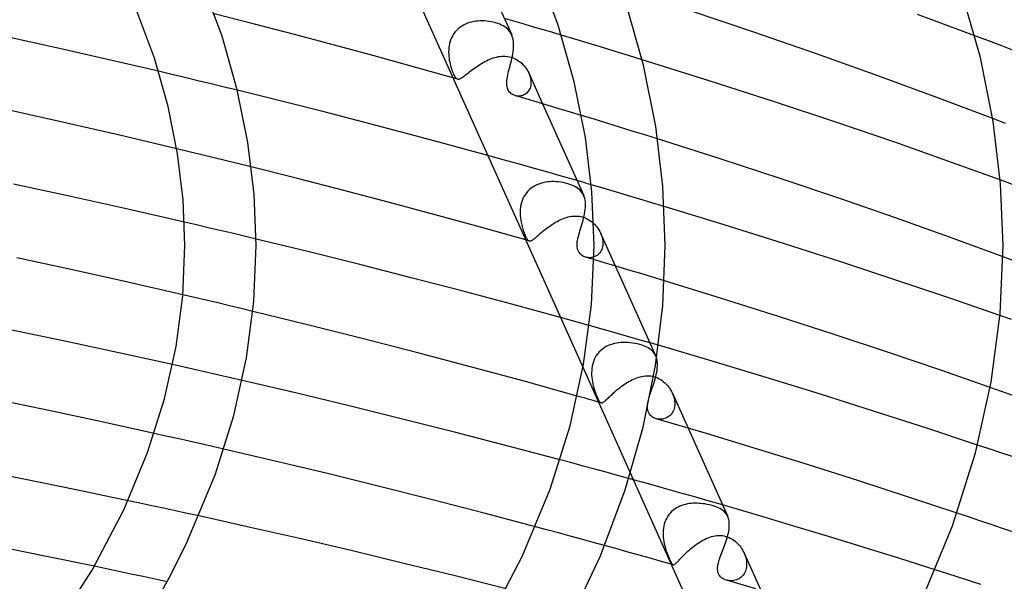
# Model space of a CAD drawing. Header units: millimetres. Extents: x -417 to 417, y -210 to 365.
# Tile 81 of 100: x 127 to 182, y 231 to 262. Entities that reach past the tile are written whole.
import ezdxf

# ---------------------------------------------------------------- set-up
doc = ezdxf.new("R2010")
doc.units = ezdxf.units.MM
doc.layers.add('HIDDEN', color=7, linetype='Continuous')
doc.layers.add('THICK', color=7, linetype='Continuous')

msp = doc.modelspace()

# ---------------------------------------------------------------- linework, layer by layer
at = {"layer": 'HIDDEN'}
for p, q in [((151.774, 261.871), (151.666, 261.817)), ((151.886, 261.917), (151.774, 261.871)), ((152.001, 261.956), (151.886, 261.917)), ((152.119, 261.987), (152.001, 261.956)), ((152.238, 262.013), (152.119, 261.987)), ((152.359, 262.031), (152.238, 262.013)), ((152.48, 262.044), (152.359, 262.031)), ((152.601, 262.051), (152.48, 262.044)), ((152.723, 262.052), (152.601, 262.051)), ((152.844, 262.048), (152.723, 262.052)), ((152.967, 262.039), (152.844, 262.048)), ((153.092, 262.024), (152.967, 262.039)), ((153.217, 262.003), (153.092, 262.024)), ((153.343, 261.977), (153.217, 262.003)), ((153.468, 261.944), (153.343, 261.977)), ((153.585, 261.907), (153.468, 261.944)), ((153.696, 261.865), (153.585, 261.907)), ((153.8, 261.818), (153.696, 261.865)), ((151.126, 261.342), (151.061, 261.239)), ((151.2, 261.438), (151.126, 261.342)), ((151.28, 261.528), (151.2, 261.438)), ((151.368, 261.612), (151.28, 261.528)), ((151.462, 261.688), (151.368, 261.612)), ((151.562, 261.757), (151.462, 261.688)), ((151.666, 261.817), (151.562, 261.757)), ((153.898, 261.767), (153.8, 261.818)), ((153.988, 261.711), (153.898, 261.767)), ((154.071, 261.65), (153.988, 261.711)), ((154.147, 261.585), (154.071, 261.65)), ((154.214, 261.514), (154.147, 261.585)), ((154.274, 261.438), (154.214, 261.514)), ((154.327, 261.357), (154.274, 261.438)), ((154.371, 261.27), (154.327, 261.357)), ((150.882, 260.786), (150.857, 260.667)), ((150.914, 260.904), (150.882, 260.786)), ((150.955, 261.019), (150.914, 260.904)), ((151.004, 261.131), (150.955, 261.019)), ((151.061, 261.239), (151.004, 261.131)), ((157.913, 261.026), (157.159, 261.251)), ((158.668, 260.798), (157.913, 261.026)), ((159.426, 260.569), (158.668, 260.798)), ((181.172, 260.931), (180.41, 261.219)), ((181.931, 260.643), (181.172, 260.931)), ((150.83, 260.426), (150.826, 260.306)), ((150.826, 260.306), (150.829, 260.188)), ((150.84, 260.547), (150.83, 260.426)), ((150.857, 260.667), (150.84, 260.547)), ((160.184, 260.338), (159.426, 260.569)), ((160.942, 260.105), (160.184, 260.338)), ((182.688, 260.354), (181.931, 260.643)), ((150.829, 260.188), (150.836, 260.07)), ((150.836, 260.07), (150.849, 259.955)), ((150.849, 259.955), (150.865, 259.843)), ((150.865, 259.843), (150.884, 259.742)), ((150.884, 259.742), (150.905, 259.645)), ((150.905, 259.645), (150.928, 259.549)), ((152.585, 259.609), (152.675, 259.664)), ((152.675, 259.664), (152.765, 259.716)), ((152.765, 259.716), (152.857, 259.766)), ((152.857, 259.766), (152.951, 259.814)), ((152.951, 259.814), (153.045, 259.858)), ((153.045, 259.858), (153.14, 259.899)), ((153.14, 259.899), (153.235, 259.936)), ((153.235, 259.936), (153.331, 259.969)), ((153.331, 259.969), (153.427, 259.998)), ((153.427, 259.998), (153.525, 260.022)), ((153.525, 260.022), (153.623, 260.042)), ((153.623, 260.042), (153.723, 260.056)), ((153.723, 260.056), (153.824, 260.065)), ((153.824, 260.065), (153.926, 260.068)), ((153.926, 260.068), (154.029, 260.064)), ((154.029, 260.064), (154.132, 260.053)), ((154.132, 260.053), (154.235, 260.035)), ((154.235, 260.035), (154.335, 260.01)), ((154.335, 260.01), (154.429, 259.98)), ((154.429, 259.98), (154.521, 259.943)), ((154.521, 259.943), (154.61, 259.9)), ((154.61, 259.9), (154.696, 259.85)), ((154.696, 259.85), (154.78, 259.795)), ((154.78, 259.795), (154.86, 259.735)), ((154.86, 259.735), (154.935, 259.671)), ((154.935, 259.671), (155.006, 259.603)), ((161.701, 259.871), (160.942, 260.105)), ((135.253, 259.044), (134.514, 259.219)), ((150.928, 259.549), (150.954, 259.456)), ((150.954, 259.456), (150.981, 259.365)), ((150.981, 259.365), (151.01, 259.278)), ((151.01, 259.278), (151.041, 259.195)), ((151.041, 259.195), (151.073, 259.117)), ((151.073, 259.117), (151.105, 259.046)), ((151.828, 259.054), (151.889, 259.102)), ((151.889, 259.102), (151.954, 259.154)), ((151.954, 259.154), (152.023, 259.208)), ((152.023, 259.208), (152.095, 259.264)), ((152.095, 259.264), (152.17, 259.321)), ((152.17, 259.321), (152.248, 259.379)), ((152.248, 259.379), (152.329, 259.437)), ((152.329, 259.437), (152.412, 259.496)), ((152.412, 259.496), (152.498, 259.553)), ((152.498, 259.553), (152.585, 259.609)), ((155.006, 259.603), (155.072, 259.531)), ((155.072, 259.531), (155.134, 259.456)), ((155.134, 259.456), (155.19, 259.379)), ((155.19, 259.379), (155.242, 259.299)), ((155.242, 259.299), (155.288, 259.217)), ((155.288, 259.217), (155.329, 259.133)), ((155.329, 259.133), (155.363, 259.053)), ((155.333, 259.125), (156.11, 257.392)), ((135.992, 258.868), (135.253, 259.044)), ((136.731, 258.691), (135.992, 258.868)), ((137.471, 258.512), (136.731, 258.691)), ((151.112, 258.844), (151.07, 258.856)), ((151.105, 259.046), (151.135, 258.985)), ((151.154, 258.832), (151.112, 258.844)), ((151.135, 258.985), (151.165, 258.933)), ((151.196, 258.82), (151.154, 258.832)), ((151.165, 258.933), (151.194, 258.89)), ((151.194, 258.89), (151.222, 258.854)), ((151.238, 258.808), (151.196, 258.82)), ((151.222, 258.854), (151.249, 258.826)), ((151.28, 258.796), (151.238, 258.808)), ((151.249, 258.826), (151.277, 258.805)), ((151.277, 258.805), (151.305, 258.79)), ((151.322, 258.784), (151.28, 258.796)), ((151.305, 258.79), (151.334, 258.781)), ((151.334, 258.781), (151.363, 258.778)), ((151.363, 258.778), (151.393, 258.78)), ((151.393, 258.78), (151.425, 258.787)), ((151.425, 258.787), (151.458, 258.799)), ((151.458, 258.799), (151.494, 258.816)), ((151.494, 258.816), (151.533, 258.837)), ((151.533, 258.837), (151.574, 258.863)), ((151.574, 258.863), (151.618, 258.893)), ((151.618, 258.893), (151.665, 258.927)), ((151.665, 258.927), (151.716, 258.965)), ((151.716, 258.965), (151.77, 259.008)), ((151.77, 259.008), (151.828, 259.054)), ((155.363, 259.053), (155.392, 258.972)), ((155.392, 258.972), (155.415, 258.891)), ((155.415, 258.891), (155.433, 258.809)), ((155.433, 258.809), (155.446, 258.728)), ((155.446, 258.728), (155.453, 258.647)), ((155.454, 258.569), (155.449, 258.492)), ((155.453, 258.647), (155.454, 258.569)), ((138.211, 258.332), (137.471, 258.512)), ((138.95, 258.151), (138.211, 258.332)), ((155.217, 257.997), (155.168, 257.957)), ((155.263, 258.044), (155.217, 257.997)), ((155.304, 258.095), (155.263, 258.044)), ((155.341, 258.151), (155.304, 258.095)), ((155.374, 258.212), (155.341, 258.151)), ((155.401, 258.277), (155.374, 258.212)), ((155.423, 258.345), (155.401, 258.277)), ((155.439, 258.417), (155.423, 258.345)), ((155.449, 258.492), (155.439, 258.417)), ((154.65, 257.829), (154.592, 257.841)), ((154.709, 257.823), (154.65, 257.829)), ((154.769, 257.821), (154.709, 257.823)), ((154.829, 257.825), (154.769, 257.821)), ((154.889, 257.833), (154.829, 257.825)), ((154.948, 257.847), (154.889, 257.833)), ((155.006, 257.866), (154.948, 257.847)), ((155.062, 257.891), (155.006, 257.866)), ((155.117, 257.921), (155.062, 257.891)), ((155.168, 257.957), (155.117, 257.921)), ((159.011, 256.518), (158.298, 256.735)), ((159.724, 256.3), (159.011, 256.518)), ((182.138, 256.279), (181.42, 256.556)), ((160.437, 256.08), (159.724, 256.3)), ((161.15, 255.859), (160.437, 256.08)), ((161.862, 255.637), (161.15, 255.859)), ((162.573, 255.415), (161.862, 255.637)), ((136.242, 254.698), (135.542, 254.866)), ((136.942, 254.528), (136.242, 254.698)), ((137.64, 254.359), (136.942, 254.528)), ((138.338, 254.188), (137.64, 254.359)), ((139.035, 254.016), (138.338, 254.188)), ((153.887, 254.249), (153.029, 254.486)), ((154.737, 254.012), (153.887, 254.249)), ((139.731, 253.844), (139.035, 254.016)), ((155.578, 253.775), (154.737, 254.012)), ((156.411, 253.54), (155.578, 253.775)), ((156.501, 253.007), (156.376, 252.994)), ((157.234, 253.305), (156.411, 253.54)), ((156.627, 253.013), (156.501, 253.007)), ((156.752, 253.014), (156.627, 253.013)), ((156.877, 253.009), (156.752, 253.014)), ((157.003, 252.999), (156.877, 253.009)), ((158.048, 253.071), (157.234, 253.305)), ((182.533, 252.857), (181.845, 253.109)), ((155.275, 252.475), (155.195, 252.381)), ((155.363, 252.561), (155.275, 252.475)), ((155.458, 252.64), (155.363, 252.561)), ((155.559, 252.711), (155.458, 252.64)), ((155.666, 252.775), (155.559, 252.711)), ((155.776, 252.83), (155.666, 252.775)), ((155.891, 252.877), (155.776, 252.83)), ((156.008, 252.917), (155.891, 252.877)), ((156.129, 252.95), (156.008, 252.917)), ((156.252, 252.975), (156.129, 252.95)), ((156.376, 252.994), (156.252, 252.975)), ((157.132, 252.983), (157.003, 252.999)), ((157.262, 252.961), (157.132, 252.983)), ((157.393, 252.934), (157.262, 252.961)), ((157.524, 252.899), (157.393, 252.934)), ((157.641, 252.862), (157.524, 252.899)), ((157.751, 252.821), (157.641, 252.862)), ((157.855, 252.776), (157.751, 252.821)), ((157.952, 252.726), (157.855, 252.776)), ((158.042, 252.671), (157.952, 252.726)), ((158.123, 252.613), (158.042, 252.671)), ((158.198, 252.549), (158.123, 252.613)), ((158.264, 252.481), (158.198, 252.549)), ((158.323, 252.408), (158.264, 252.481)), ((159.522, 252.642), (158.847, 252.839)), ((160.201, 252.442), (159.522, 252.642)), ((154.955, 251.947), (154.917, 251.828)), ((155.002, 252.063), (154.955, 251.947)), ((155.057, 252.174), (155.002, 252.063)), ((155.122, 252.281), (155.057, 252.174)), ((155.195, 252.381), (155.122, 252.281)), ((158.374, 252.329), (158.323, 252.408)), ((158.418, 252.245), (158.374, 252.329)), ((160.883, 252.24), (160.201, 252.442)), ((161.568, 252.036), (160.883, 252.24)), ((162.254, 251.831), (161.568, 252.036)), ((154.852, 251.46), (154.845, 251.337)), ((154.866, 251.584), (154.852, 251.46)), ((154.887, 251.706), (154.866, 251.584)), ((154.917, 251.828), (154.887, 251.706)), ((162.942, 251.623), (162.254, 251.831)), ((154.845, 251.337), (154.845, 251.214)), ((154.845, 251.214), (154.851, 251.092)), ((154.851, 251.092), (154.862, 250.973)), ((154.862, 250.973), (154.878, 250.855)), ((154.878, 250.855), (154.898, 250.741)), ((156.93, 250.779), (157.017, 250.825)), ((157.017, 250.825), (157.105, 250.868)), ((157.105, 250.868), (157.194, 250.907)), ((157.194, 250.907), (157.284, 250.943)), ((157.284, 250.943), (157.374, 250.976)), ((157.374, 250.976), (157.465, 251.004)), ((157.465, 251.004), (157.555, 251.029)), ((157.555, 251.029), (157.647, 251.049)), ((157.647, 251.049), (157.738, 251.064)), ((157.738, 251.064), (157.829, 251.074)), ((157.829, 251.074), (157.92, 251.08)), ((157.92, 251.08), (158.011, 251.08)), ((158.011, 251.08), (158.1, 251.074)), ((158.1, 251.074), (158.189, 251.063)), ((158.189, 251.063), (158.277, 251.047)), ((158.277, 251.047), (158.364, 251.025)), ((158.364, 251.025), (158.473, 250.988)), ((158.473, 250.988), (158.579, 250.943)), ((158.579, 250.943), (158.678, 250.892)), ((158.678, 250.892), (158.772, 250.834)), ((158.772, 250.834), (158.86, 250.77)), ((136.642, 250.581), (135.973, 250.736)), ((137.312, 250.424), (136.642, 250.581)), ((137.983, 250.266), (137.312, 250.424)), ((138.654, 250.107), (137.983, 250.266)), ((154.898, 250.741), (154.915, 250.658)), ((154.915, 250.658), (154.933, 250.577)), ((154.933, 250.577), (154.954, 250.497)), ((154.954, 250.497), (154.975, 250.419)), ((154.975, 250.419), (154.998, 250.343)), ((154.998, 250.343), (155.022, 250.269)), ((155.022, 250.269), (155.047, 250.198)), ((156.131, 250.227), (156.202, 250.285)), ((156.202, 250.285), (156.275, 250.343)), ((156.275, 250.343), (156.351, 250.401)), ((156.351, 250.401), (156.428, 250.459)), ((156.428, 250.459), (156.508, 250.516)), ((156.508, 250.516), (156.589, 250.572)), ((156.589, 250.572), (156.672, 250.627)), ((156.672, 250.627), (156.757, 250.68)), ((156.757, 250.68), (156.843, 250.731)), ((156.843, 250.731), (156.93, 250.779)), ((158.86, 250.77), (158.942, 250.702)), ((158.942, 250.702), (159.018, 250.631)), ((159.018, 250.631), (159.089, 250.555)), ((159.089, 250.555), (159.156, 250.476)), ((159.156, 250.476), (159.217, 250.393)), ((159.217, 250.393), (159.273, 250.307)), ((159.273, 250.307), (159.323, 250.218)), ((139.326, 249.947), (138.654, 250.107)), ((139.998, 249.786), (139.326, 249.947)), ((155.047, 250.198), (155.072, 250.129)), ((155.072, 250.129), (155.097, 250.065)), ((155.097, 250.065), (155.122, 250.005)), ((155.122, 250.005), (155.147, 249.949)), ((155.147, 249.949), (155.171, 249.899)), ((155.192, 249.728), (155.159, 249.738)), ((155.171, 249.899), (155.195, 249.854)), ((155.225, 249.719), (155.192, 249.728)), ((155.195, 249.854), (155.218, 249.814)), ((155.218, 249.814), (155.241, 249.779)), ((155.258, 249.709), (155.225, 249.719)), ((155.241, 249.779), (155.264, 249.749)), ((155.291, 249.7), (155.258, 249.709)), ((155.264, 249.749), (155.287, 249.724)), ((155.287, 249.724), (155.31, 249.705)), ((155.324, 249.691), (155.291, 249.7)), ((155.31, 249.705), (155.333, 249.691)), ((155.357, 249.681), (155.324, 249.691)), ((155.333, 249.691), (155.357, 249.681)), ((155.357, 249.681), (155.381, 249.677)), ((155.407, 249.677), (155.433, 249.682)), ((155.433, 249.682), (155.462, 249.691)), ((155.462, 249.691), (155.492, 249.705)), ((155.492, 249.705), (155.524, 249.723)), ((155.524, 249.723), (155.558, 249.746)), ((155.558, 249.746), (155.595, 249.772)), ((155.595, 249.772), (155.634, 249.803)), ((155.634, 249.803), (155.677, 249.838)), ((155.677, 249.838), (155.722, 249.876)), ((155.722, 249.876), (155.771, 249.918)), ((155.771, 249.918), (155.823, 249.963)), ((155.823, 249.963), (155.878, 250.011)), ((155.878, 250.011), (155.936, 250.062)), ((155.936, 250.062), (155.998, 250.115)), ((155.998, 250.115), (156.063, 250.17)), ((156.063, 250.17), (156.131, 250.227)), ((159.323, 250.218), (159.368, 250.128)), ((159.368, 250.128), (159.404, 250.041)), ((159.37, 250.122), (162.47, 243.208)), ((159.404, 250.041), (159.434, 249.954)), ((159.434, 249.954), (159.459, 249.867)), ((159.459, 249.867), (159.478, 249.779)), ((159.478, 249.779), (159.491, 249.692)), ((159.491, 249.692), (159.497, 249.605)), ((155.381, 249.677), (155.407, 249.677)), ((159.403, 249.137), (159.366, 249.072)), ((159.434, 249.206), (159.403, 249.137)), ((159.459, 249.28), (159.434, 249.206)), ((159.478, 249.356), (159.459, 249.28)), ((159.491, 249.437), (159.478, 249.356)), ((159.497, 249.52), (159.491, 249.437)), ((159.497, 249.605), (159.497, 249.52)), ((158.605, 248.748), (158.543, 248.762)), ((158.669, 248.739), (158.605, 248.748)), ((158.734, 248.735), (158.669, 248.739)), ((158.799, 248.737), (158.734, 248.735)), ((158.864, 248.745), (158.799, 248.737)), ((158.929, 248.758), (158.864, 248.745)), ((158.993, 248.777), (158.929, 248.758)), ((159.649, 248.436), (158.992, 248.63)), ((159.055, 248.801), (158.993, 248.777)), ((159.115, 248.832), (159.055, 248.801)), ((159.172, 248.868), (159.115, 248.832)), ((159.227, 248.911), (159.172, 248.868)), ((159.278, 248.959), (159.227, 248.911)), ((159.324, 249.013), (159.278, 248.959)), ((159.366, 249.072), (159.324, 249.013)), ((182.659, 248.545), (181.996, 248.792)), ((160.307, 248.241), (159.649, 248.436)), ((160.967, 248.044), (160.307, 248.241)), ((161.629, 247.845), (160.967, 248.044)), ((162.291, 247.645), (161.629, 247.845)), ((162.954, 247.444), (162.291, 247.645)), ((136.539, 246.498), (135.882, 246.651)), ((137.195, 246.344), (136.539, 246.498)), ((137.851, 246.189), (137.195, 246.344)), ((138.505, 246.033), (137.851, 246.189)), ((139.159, 245.877), (138.505, 246.033)), ((139.813, 245.72), (139.159, 245.877)), ((158.061, 245.108), (157.118, 245.369)), ((182.472, 245.253), (181.824, 245.482)), ((158.995, 244.846), (158.061, 245.108)), ((159.919, 244.586), (158.995, 244.846)), ((160.832, 244.327), (159.919, 244.586)), ((161.734, 244.068), (160.832, 244.327)), ((159.47, 243.602), (159.374, 243.522)), ((159.573, 243.674), (159.47, 243.602)), ((159.682, 243.738), (159.573, 243.674)), ((159.794, 243.794), (159.682, 243.738)), ((159.911, 243.841), (159.794, 243.794)), ((160.03, 243.88), (159.911, 243.841)), ((160.153, 243.912), (160.03, 243.88)), ((160.277, 243.937), (160.153, 243.912)), ((160.404, 243.955), (160.277, 243.937)), ((160.531, 243.967), (160.404, 243.955)), ((160.658, 243.972), (160.531, 243.967)), ((160.786, 243.972), (160.658, 243.972)), ((160.913, 243.966), (160.786, 243.972)), ((161.04, 243.955), (160.913, 243.966)), ((161.171, 243.939), (161.04, 243.955)), ((161.306, 243.916), (161.171, 243.939)), ((161.443, 243.887), (161.306, 243.916)), ((161.581, 243.851), (161.443, 243.887)), ((161.699, 243.814), (161.581, 243.851)), ((161.81, 243.773), (161.699, 243.814)), ((162.628, 243.81), (161.734, 244.068)), ((161.913, 243.728), (161.81, 243.773)), ((162.01, 243.679), (161.913, 243.728)), ((162.099, 243.627), (162.01, 243.679)), ((162.18, 243.57), (162.099, 243.627)), ((159.065, 243.125), (159.009, 243.01)), ((159.129, 243.234), (159.065, 243.125)), ((159.203, 243.338), (159.129, 243.234)), ((159.285, 243.434), (159.203, 243.338)), ((159.374, 243.522), (159.285, 243.434)), ((162.252, 243.509), (162.18, 243.57)), ((162.318, 243.443), (162.252, 243.509)), ((162.375, 243.372), (162.318, 243.443)), ((162.425, 243.297), (162.375, 243.372)), ((162.467, 243.215), (162.425, 243.297)), ((162.478, 243.191), (162.467, 243.215)), ((162.488, 243.167), (162.478, 243.191)), ((162.497, 243.142), (162.488, 243.167)), ((162.506, 243.116), (162.497, 243.142)), ((162.514, 243.09), (162.506, 243.116)), ((162.522, 243.064), (162.514, 243.09)), ((135.961, 242.577), (135.309, 242.723)), ((136.612, 242.431), (135.961, 242.577)), ((158.382, 242.549), (161.046, 236.609)), ((158.879, 242.513), (158.868, 242.385)), ((158.898, 242.641), (158.879, 242.513)), ((158.926, 242.766), (158.898, 242.641)), ((158.963, 242.889), (158.926, 242.766)), ((159.009, 243.01), (158.963, 242.889)), ((137.262, 242.284), (136.612, 242.431)), ((137.91, 242.136), (137.262, 242.284)), ((138.56, 241.987), (137.91, 242.136)), ((139.21, 241.837), (138.56, 241.987)), ((158.868, 242.385), (158.864, 242.256)), ((158.864, 242.256), (158.867, 242.129)), ((158.867, 242.129), (158.877, 242.002)), ((158.877, 242.002), (158.892, 241.878)), ((161.226, 241.91), (161.318, 241.949)), ((161.318, 241.949), (161.411, 241.985)), ((161.411, 241.985), (161.503, 242.016)), ((161.503, 242.016), (161.597, 242.042)), ((161.597, 242.042), (161.692, 242.064)), ((161.692, 242.064), (161.789, 242.081)), ((161.789, 242.081), (161.887, 242.092)), ((161.887, 242.092), (161.987, 242.097)), ((161.987, 242.097), (162.088, 242.095)), ((162.088, 242.095), (162.19, 242.085)), ((162.19, 242.085), (162.292, 242.068)), ((162.292, 242.068), (162.392, 242.043)), ((162.392, 242.043), (162.485, 242.013)), ((162.485, 242.013), (162.575, 241.976)), ((162.575, 241.976), (162.664, 241.932)), ((162.664, 241.932), (162.75, 241.882)), ((158.892, 241.878), (158.912, 241.756)), ((158.912, 241.756), (158.936, 241.637)), ((158.936, 241.637), (158.96, 241.533)), ((158.96, 241.533), (158.987, 241.432)), ((158.987, 241.432), (159.015, 241.334)), ((160.365, 241.36), (160.444, 241.423)), ((160.444, 241.423), (160.526, 241.485)), ((160.526, 241.485), (160.609, 241.546)), ((160.609, 241.546), (160.693, 241.605)), ((160.693, 241.605), (160.779, 241.663)), ((160.779, 241.663), (160.867, 241.718)), ((160.867, 241.718), (160.955, 241.771)), ((160.955, 241.771), (161.045, 241.82)), ((161.045, 241.82), (161.135, 241.867)), ((161.135, 241.867), (161.226, 241.91)), ((162.75, 241.882), (162.834, 241.827)), ((162.834, 241.827), (162.914, 241.765)), ((162.914, 241.765), (162.99, 241.699)), ((162.99, 241.699), (163.063, 241.628)), ((163.063, 241.628), (163.131, 241.553)), ((163.131, 241.553), (163.195, 241.474)), ((163.195, 241.474), (163.254, 241.392)), ((163.254, 241.392), (163.309, 241.308)), ((181.911, 241.208), (181.275, 241.434)), ((158.284, 240.892), (158.062, 240.955)), ((158.507, 240.829), (158.284, 240.892)), ((158.73, 240.766), (158.507, 240.829)), ((159.015, 241.334), (159.045, 241.24)), ((159.045, 241.24), (159.076, 241.15)), ((159.076, 241.15), (159.108, 241.064)), ((159.108, 241.064), (159.139, 240.984)), ((159.139, 240.984), (159.169, 240.911)), ((159.169, 240.911), (159.199, 240.845)), ((159.199, 240.845), (159.227, 240.785)), ((159.741, 240.794), (159.788, 240.839)), ((159.788, 240.839), (159.838, 240.887)), ((159.838, 240.887), (159.893, 240.939)), ((159.893, 240.939), (159.95, 240.994)), ((159.95, 240.994), (160.012, 241.051)), ((160.012, 241.051), (160.076, 241.111)), ((160.076, 241.111), (160.144, 241.172)), ((160.144, 241.172), (160.215, 241.234)), ((160.215, 241.234), (160.289, 241.297)), ((160.289, 241.297), (160.365, 241.36)), ((162.078, 240.806), (162.098, 240.878)), ((162.098, 240.878), (162.12, 240.951)), ((162.12, 240.951), (162.144, 241.026)), ((162.144, 241.026), (162.169, 241.103)), ((162.169, 241.103), (162.195, 241.18)), ((163.309, 241.308), (163.358, 241.22)), ((163.358, 241.22), (163.402, 241.131)), ((163.402, 241.131), (163.439, 241.044)), ((163.406, 241.121), (164.289, 239.153)), ((163.439, 241.044), (163.47, 240.956)), ((163.47, 240.956), (163.496, 240.867)), ((163.496, 240.867), (163.516, 240.778)), ((182.547, 240.981), (181.911, 241.208)), ((158.952, 240.703), (158.73, 240.766)), ((159.174, 240.64), (158.952, 240.703)), ((159.397, 240.577), (159.174, 240.64)), ((159.227, 240.785), (159.255, 240.732)), ((159.255, 240.732), (159.281, 240.688)), ((159.281, 240.688), (159.305, 240.651)), ((159.305, 240.651), (159.329, 240.622)), ((159.329, 240.622), (159.353, 240.6)), ((159.353, 240.6), (159.376, 240.585)), ((159.376, 240.585), (159.399, 240.576)), ((159.399, 240.576), (159.421, 240.573)), ((159.421, 240.573), (159.444, 240.575)), ((159.444, 240.575), (159.469, 240.581)), ((159.469, 240.581), (159.495, 240.592)), ((159.495, 240.592), (159.522, 240.608)), ((159.522, 240.608), (159.552, 240.628)), ((159.552, 240.628), (159.584, 240.653)), ((159.584, 240.653), (159.619, 240.682)), ((159.619, 240.682), (159.657, 240.715)), ((159.657, 240.715), (159.697, 240.753)), ((159.697, 240.753), (159.741, 240.794)), ((162.002, 240.339), (162.005, 240.417)), ((162.005, 240.262), (162.002, 240.339)), ((162.005, 240.417), (162.012, 240.494)), ((162.012, 240.494), (162.024, 240.572)), ((162.024, 240.572), (162.04, 240.652)), ((162.04, 240.652), (162.059, 240.735)), ((162.059, 240.735), (162.078, 240.806)), ((163.526, 240.346), (163.509, 240.265)), ((163.516, 240.778), (163.531, 240.689)), ((163.537, 240.429), (163.526, 240.346)), ((163.531, 240.689), (163.539, 240.601)), ((163.541, 240.514), (163.537, 240.429)), ((163.539, 240.601), (163.541, 240.514)), ((163.11, 239.744), (163.046, 239.714)), ((163.171, 239.78), (163.11, 239.744)), ((163.229, 239.822), (163.171, 239.78)), ((163.284, 239.869), (163.229, 239.822)), ((163.334, 239.923), (163.284, 239.869)), ((163.38, 239.982), (163.334, 239.923)), ((163.421, 240.046), (163.38, 239.982)), ((163.456, 240.115), (163.421, 240.046)), ((163.485, 240.188), (163.456, 240.115)), ((163.509, 240.265), (163.485, 240.188)), ((162.574, 239.664), (162.508, 239.679)), ((162.641, 239.655), (162.574, 239.664)), ((162.709, 239.651), (162.641, 239.655)), ((162.777, 239.652), (162.709, 239.651)), ((162.846, 239.659), (162.777, 239.652)), ((162.914, 239.672), (162.846, 239.659)), ((162.981, 239.69), (162.914, 239.672)), ((163.046, 239.714), (162.981, 239.69)), ((134.93, 238.709), (134.275, 238.855)), ((135.584, 238.562), (134.93, 238.709)), ((136.237, 238.415), (135.584, 238.562)), ((136.889, 238.266), (136.237, 238.415)), ((137.541, 238.117), (136.889, 238.266)), ((138.192, 237.968), (137.541, 238.117)), ((181.221, 237.981), (180.565, 238.2)), ((181.868, 237.763), (181.221, 237.981)), ((182.506, 237.548), (181.868, 237.763)), ((157.746, 237.196), (157.094, 237.372)), ((158.395, 237.021), (157.746, 237.196)), ((159.041, 236.846), (158.395, 237.021)), ((159.683, 236.671), (159.041, 236.846)), ((160.322, 236.496), (159.683, 236.671)), ((160.957, 236.321), (160.322, 236.496)), ((162.063, 236.014), (161.206, 236.252)), ((162.913, 235.776), (162.063, 236.014)), ((163.755, 235.539), (162.913, 235.776)), ((164.587, 235.303), (163.755, 235.539)), ((165.411, 235.068), (164.587, 235.303)), ((133.47, 234.931), (132.802, 235.073)), ((134.136, 234.788), (133.47, 234.931)), ((134.802, 234.645), (134.136, 234.788)), ((163.828, 234.762), (163.728, 234.716)), ((163.931, 234.803), (163.828, 234.762)), ((164.035, 234.837), (163.931, 234.803)), ((164.142, 234.865), (164.035, 234.837)), ((164.249, 234.888), (164.142, 234.865)), ((164.358, 234.905), (164.249, 234.888)), ((164.467, 234.917), (164.358, 234.905)), ((164.576, 234.925), (164.467, 234.917)), ((164.686, 234.929), (164.576, 234.925)), ((164.795, 234.928), (164.686, 234.929)), ((164.903, 234.923), (164.795, 234.928)), ((165.01, 234.915), (164.903, 234.923)), ((165.119, 234.904), (165.01, 234.915)), ((165.239, 234.887), (165.119, 234.904)), ((165.367, 234.864), (165.239, 234.887)), ((165.502, 234.834), (165.367, 234.864)), ((166.226, 234.833), (165.411, 235.068)), ((165.641, 234.798), (165.502, 234.834)), ((165.762, 234.76), (165.641, 234.798)), ((165.875, 234.718), (165.762, 234.76)), ((135.466, 234.501), (134.802, 234.645)), ((136.129, 234.357), (135.466, 234.501)), ((136.792, 234.212), (136.129, 234.357)), ((163.144, 234.196), (163.085, 234.095)), ((163.211, 234.291), (163.144, 234.196)), ((163.284, 234.379), (163.211, 234.291)), ((163.363, 234.461), (163.284, 234.379)), ((163.448, 234.535), (163.363, 234.461)), ((163.537, 234.602), (163.448, 234.535)), ((163.631, 234.662), (163.537, 234.602)), ((163.728, 234.716), (163.631, 234.662)), ((165.981, 234.673), (165.875, 234.718)), ((166.078, 234.624), (165.981, 234.673)), ((166.166, 234.572), (166.078, 234.624)), ((166.245, 234.517), (166.166, 234.572)), ((166.316, 234.458), (166.245, 234.517)), ((166.379, 234.394), (166.316, 234.458)), ((166.433, 234.327), (166.379, 234.394)), ((166.48, 234.255), (166.433, 234.327)), ((166.52, 234.178), (166.48, 234.255)), ((180.058, 234.155), (179.411, 234.372)), ((162.924, 233.641), (162.904, 233.52)), ((162.952, 233.76), (162.924, 233.641)), ((162.989, 233.876), (162.952, 233.76)), ((163.033, 233.988), (162.989, 233.876)), ((163.085, 234.095), (163.033, 233.988)), ((180.699, 233.939), (180.058, 234.155)), ((181.333, 233.724), (180.699, 233.939)), ((181.962, 233.51), (181.333, 233.724)), ((156.354, 233.434), (155.704, 233.609)), ((157.004, 233.259), (156.354, 233.434)), ((157.653, 233.083), (157.004, 233.259)), ((158.301, 232.906), (157.653, 233.083)), ((162.891, 233.395), (162.886, 233.27)), ((162.886, 233.27), (162.888, 233.145)), ((162.888, 233.145), (162.896, 233.02)), ((162.904, 233.52), (162.891, 233.395)), ((165.609, 233.052), (165.708, 233.078)), ((165.708, 233.078), (165.809, 233.097)), ((165.809, 233.097), (165.91, 233.111)), ((165.91, 233.111), (166.012, 233.117)), ((166.012, 233.117), (166.114, 233.116)), ((166.114, 233.116), (166.215, 233.108)), ((166.215, 233.108), (166.316, 233.091)), ((166.316, 233.091), (166.417, 233.066)), ((182.584, 233.297), (181.962, 233.51)), ((158.949, 232.729), (158.301, 232.906)), ((159.595, 232.551), (158.949, 232.729)), ((162.896, 233.02), (162.909, 232.895)), ((162.909, 232.895), (162.928, 232.772)), ((162.928, 232.772), (162.952, 232.65)), ((162.952, 232.65), (162.979, 232.531)), ((162.979, 232.531), (163.012, 232.409)), ((164.591, 232.494), (164.676, 232.558)), ((164.676, 232.558), (164.763, 232.621)), ((164.763, 232.621), (164.851, 232.682)), ((164.851, 232.682), (164.941, 232.741)), ((164.941, 232.741), (165.033, 232.796)), ((165.033, 232.796), (165.126, 232.849)), ((165.126, 232.849), (165.22, 232.898)), ((165.22, 232.898), (165.315, 232.943)), ((165.315, 232.943), (165.412, 232.984)), ((165.412, 232.984), (165.51, 233.02)), ((165.51, 233.02), (165.609, 233.052)), ((166.417, 233.066), (166.513, 233.035)), ((166.513, 233.035), (166.606, 232.996)), ((166.606, 232.996), (166.695, 232.951)), ((166.695, 232.951), (166.78, 232.901)), ((166.78, 232.901), (166.86, 232.847)), ((166.86, 232.847), (166.935, 232.789)), ((166.935, 232.789), (167.005, 232.729)), ((167.005, 232.729), (167.07, 232.665)), ((167.07, 232.665), (167.133, 232.599)), ((167.133, 232.599), (167.192, 232.528)), ((167.192, 232.528), (167.249, 232.455)), ((163.012, 232.409), (163.047, 232.29)), ((163.047, 232.29), (163.085, 232.176)), ((163.085, 232.176), (163.123, 232.068)), ((163.123, 232.068), (163.162, 231.967)), ((163.162, 231.967), (163.199, 231.873)), ((163.955, 231.916), (164.013, 231.974)), ((164.013, 231.974), (164.073, 232.035)), ((164.073, 232.035), (164.138, 232.098)), ((164.138, 232.098), (164.206, 232.163)), ((164.206, 232.163), (164.278, 232.229)), ((164.278, 232.229), (164.352, 232.296)), ((164.352, 232.296), (164.43, 232.362)), ((164.43, 232.362), (164.509, 232.428)), ((164.509, 232.428), (164.591, 232.494)), ((167.249, 232.455), (167.301, 232.379)), ((167.301, 232.379), (167.35, 232.3)), ((167.35, 232.3), (167.395, 232.219)), ((167.395, 232.219), (167.435, 232.136)), ((167.435, 232.136), (167.472, 232.051)), ((167.441, 232.123), (168.378, 230.034)), ((167.472, 232.051), (167.503, 231.965)), ((167.503, 231.965), (167.53, 231.877)), ((163.199, 231.873), (163.236, 231.787)), ((163.236, 231.787), (163.271, 231.709)), ((163.271, 231.709), (163.302, 231.645)), ((163.302, 231.645), (163.33, 231.594)), ((163.33, 231.594), (163.354, 231.554)), ((163.354, 231.496), (163.337, 231.501)), ((163.354, 231.554), (163.375, 231.524)), ((163.372, 231.491), (163.354, 231.496)), ((163.389, 231.486), (163.372, 231.491)), ((163.375, 231.524), (163.393, 231.503)), ((163.407, 231.481), (163.389, 231.486)), ((163.393, 231.503), (163.411, 231.487)), ((163.424, 231.476), (163.407, 231.481)), ((163.411, 231.487), (163.429, 231.476)), ((163.442, 231.471), (163.424, 231.476)), ((163.429, 231.476), (163.447, 231.469)), ((163.447, 231.469), (163.465, 231.468)), ((163.465, 231.468), (163.484, 231.47)), ((163.484, 231.47), (163.503, 231.477)), ((163.503, 231.477), (163.524, 231.487)), ((163.524, 231.487), (163.546, 231.502)), ((163.546, 231.502), (163.57, 231.52)), ((163.57, 231.52), (163.596, 231.543)), ((163.596, 231.543), (163.624, 231.569)), ((163.624, 231.569), (163.655, 231.6)), ((163.655, 231.6), (163.688, 231.634)), ((163.688, 231.634), (163.724, 231.672)), ((163.724, 231.672), (163.764, 231.714)), ((163.764, 231.714), (163.806, 231.759)), ((163.806, 231.759), (163.852, 231.808)), ((163.852, 231.808), (163.902, 231.86)), ((163.902, 231.86), (163.955, 231.916)), ((167.53, 231.877), (167.552, 231.789)), ((167.552, 231.789), (167.568, 231.7)), ((167.568, 231.7), (167.578, 231.611)), ((167.581, 231.434), (167.573, 231.348)), ((167.578, 231.611), (167.583, 231.522)), ((167.583, 231.522), (167.581, 231.434)), ((131.597, 231.239), (130.913, 231.383)), ((132.28, 231.094), (131.597, 231.239)), ((132.962, 230.949), (132.28, 231.094)), ((133.643, 230.803), (132.962, 230.949)), ((167.39, 230.892), (167.338, 230.831)), ((167.436, 230.958), (167.39, 230.892)), ((167.477, 231.028), (167.436, 230.958)), ((167.511, 231.103), (167.477, 231.028)), ((167.538, 231.182), (167.511, 231.103)), ((167.559, 231.264), (167.538, 231.182)), ((167.573, 231.348), (167.559, 231.264)), ((178.835, 230.984), (178.19, 231.19)), ((179.477, 230.779), (178.835, 230.984)), ((134.323, 230.656), (133.643, 230.803)), ((135.001, 230.509), (134.323, 230.656)), ((166.555, 230.579), (166.479, 230.595)), ((166.631, 230.57), (166.555, 230.579)), ((166.709, 230.567), (166.631, 230.57)), ((166.786, 230.571), (166.709, 230.567)), ((166.863, 230.581), (166.786, 230.571)), ((166.939, 230.597), (166.863, 230.581)), ((167.014, 230.62), (166.939, 230.597)), ((167.086, 230.65), (167.014, 230.62)), ((167.154, 230.686), (167.086, 230.65)), ((167.22, 230.728), (167.154, 230.686)), ((167.281, 230.776), (167.22, 230.728)), ((167.338, 230.831), (167.281, 230.776)), ((180.116, 230.573), (179.477, 230.779)), ((180.751, 230.368), (180.116, 230.573))]:
    msp.add_line(p, q, dxfattribs=at)
at = {"layer": 'THICK'}
for p, q in [((147.392, 267.058), (158.382, 242.549)), ((152.02, 266.512), (154.374, 261.264)), ((156.979, 261.815), (155.77, 265.064)), ((138.083, 261.201), (136.96, 264.223)), ((180.723, 260), (179.676, 263.676)), ((161.777, 259.559), (160.78, 263.061)), ((134.282, 259.955), (133.279, 262.657)), ((139.912, 261.873), (137.651, 262.449)), ((167.985, 261.423), (164.313, 262.654)), ((180.41, 261.219), (177.189, 262.414)), ((142.164, 261.288), (139.912, 261.873)), ((154.486, 262.037), (153.959, 262.19)), ((155.017, 261.883), (154.486, 262.037)), ((155.55, 261.727), (155.017, 261.883)), ((156.084, 261.57), (155.55, 261.727)), ((156.621, 261.411), (156.084, 261.57)), ((157.159, 261.251), (156.621, 261.411)), ((157.89, 258.618), (156.979, 261.815)), ((171.453, 260.223), (167.985, 261.423)), ((128.777, 260.535), (125.889, 261.17)), ((138.944, 258.177), (138.083, 261.201)), ((144.406, 260.694), (142.164, 261.288)), ((154.406, 261.183), (154.371, 261.27)), ((154.435, 261.091), (154.406, 261.183)), ((154.456, 260.993), (154.435, 261.091)), ((154.471, 260.892), (154.456, 260.993)), ((154.479, 260.785), (154.471, 260.892)), ((154.482, 260.675), (154.479, 260.785)), ((131.641, 259.887), (128.777, 260.535)), ((146.638, 260.09), (144.406, 260.694)), ((154.434, 260.196), (154.453, 260.319)), ((154.453, 260.319), (154.468, 260.44)), ((154.468, 260.44), (154.478, 260.559)), ((154.478, 260.559), (154.482, 260.675)), ((174.802, 259.026), (171.453, 260.223)), ((134.514, 259.219), (131.641, 259.887)), ((135.056, 257.236), (134.282, 259.955)), ((148.859, 259.478), (146.638, 260.09)), ((154.292, 259.577), (154.324, 259.699)), ((154.324, 259.699), (154.355, 259.822)), ((154.355, 259.822), (154.383, 259.946)), ((154.383, 259.946), (154.41, 260.071)), ((154.41, 260.071), (154.434, 260.196)), ((165.472, 258.686), (161.701, 259.871)), ((181.445, 256.402), (180.723, 260)), ((151.07, 258.856), (148.859, 259.478)), ((154.15, 259.006), (154.174, 259.115)), ((154.174, 259.115), (154.201, 259.226)), ((154.201, 259.226), (154.23, 259.341)), ((154.23, 259.341), (154.261, 259.458)), ((154.261, 259.458), (154.292, 259.577)), ((162.467, 256.121), (161.777, 259.559)), ((154.093, 258.562), (154.096, 258.643)), ((154.095, 258.485), (154.093, 258.562)), ((154.096, 258.643), (154.103, 258.726)), ((154.103, 258.726), (154.114, 258.812)), ((154.114, 258.812), (154.129, 258.901)), ((154.129, 258.901), (154.15, 259.006)), ((158.517, 255.489), (157.89, 258.618)), ((169.148, 257.499), (165.472, 258.686)), ((178.129, 257.802), (174.802, 259.026)), ((139.539, 255.208), (138.944, 258.177)), ((141.354, 257.555), (138.95, 258.151)), ((154.102, 258.41), (154.095, 258.485)), ((154.114, 258.339), (154.102, 258.41)), ((154.131, 258.272), (154.114, 258.339)), ((154.154, 258.21), (154.131, 258.272)), ((154.182, 258.151), (154.154, 258.21)), ((154.215, 258.096), (154.182, 258.151)), ((154.254, 258.046), (154.215, 258.096)), ((154.297, 258), (154.254, 258.046)), ((154.344, 257.959), (154.297, 258)), ((143.745, 256.95), (141.354, 257.555)), ((154.395, 257.924), (154.344, 257.959)), ((154.448, 257.894), (154.395, 257.924)), ((154.504, 257.869), (154.448, 257.894)), ((154.562, 257.849), (154.504, 257.869)), ((155.181, 257.667), (154.562, 257.849)), ((155.801, 257.484), (155.181, 257.667)), ((156.424, 257.299), (155.801, 257.484)), ((172.651, 256.337), (169.148, 257.499)), ((181.42, 256.556), (178.129, 257.802)), ((128.938, 256.399), (125.602, 257.139)), ((135.59, 254.576), (135.056, 257.236)), ((146.116, 256.339), (143.745, 256.95)), ((156.11, 257.392), (158.421, 252.238)), ((157.047, 257.112), (156.424, 257.299)), ((157.672, 256.925), (157.047, 257.112)), ((158.298, 256.735), (157.672, 256.925)), ((132.249, 255.642), (128.938, 256.399)), ((148.458, 255.723), (146.116, 256.339)), ((175.907, 255.226), (172.651, 256.337)), ((181.862, 252.896), (181.445, 256.402)), ((162.868, 252.758), (162.467, 256.121)), ((135.542, 254.866), (132.249, 255.642)), ((150.765, 255.104), (148.458, 255.723)), ((158.88, 252.441), (158.517, 255.489)), ((166.087, 254.294), (162.573, 255.415)), ((178.898, 254.174), (175.907, 255.226)), ((139.886, 252.303), (139.539, 255.208)), ((153.029, 254.486), (150.765, 255.104)), ((135.898, 251.986), (135.59, 254.576)), ((169.519, 253.17), (166.087, 254.294)), ((181.845, 253.109), (178.898, 254.174)), ((142.334, 253.189), (139.731, 253.844)), ((144.925, 252.523), (142.334, 253.189)), ((158.181, 253.033), (158.048, 253.071)), ((158.313, 252.994), (158.181, 253.033)), ((172.824, 252.057), (169.519, 253.17)), ((129.584, 252.171), (126.351, 252.865)), ((147.503, 251.844), (144.925, 252.523)), ((158.446, 252.956), (158.313, 252.994)), ((158.58, 252.917), (158.446, 252.956)), ((158.713, 252.878), (158.58, 252.917)), ((158.847, 252.839), (158.713, 252.878)), ((163, 249.421), (162.868, 252.758)), ((182, 249.416), (181.862, 252.896)), ((132.79, 251.462), (129.584, 252.171)), ((136, 249.416), (135.898, 251.986)), ((140, 249.42), (139.886, 252.303)), ((158.452, 252.162), (158.418, 252.245)), ((158.479, 252.074), (158.452, 252.162)), ((158.499, 251.982), (158.479, 252.074)), ((158.513, 251.885), (158.499, 251.982)), ((159, 249.416), (158.88, 252.441)), ((175.955, 250.973), (172.824, 252.057)), ((135.973, 250.736), (132.79, 251.462)), ((150.068, 251.154), (147.503, 251.844)), ((158.491, 251.332), (158.507, 251.449)), ((158.507, 251.449), (158.517, 251.564)), ((158.521, 251.783), (158.513, 251.885)), ((158.517, 251.564), (158.522, 251.676)), ((158.522, 251.676), (158.521, 251.783)), ((166.312, 250.59), (162.942, 251.623)), ((152.62, 250.452), (150.068, 251.154)), ((158.351, 250.721), (158.385, 250.843)), ((158.385, 250.843), (158.416, 250.966)), ((158.416, 250.966), (158.445, 251.089)), ((158.445, 251.089), (158.47, 251.211)), ((158.47, 251.211), (158.491, 251.332)), ((178.983, 249.894), (175.955, 250.973)), ((155.159, 249.738), (152.62, 250.452)), ((158.179, 250.137), (158.211, 250.249)), ((158.211, 250.249), (158.246, 250.364)), ((158.246, 250.364), (158.281, 250.481)), ((158.281, 250.481), (158.316, 250.6)), ((158.316, 250.6), (158.351, 250.721)), ((169.66, 249.537), (166.312, 250.59)), ((142.918, 249.076), (139.998, 249.786)), ((158.062, 249.613), (158.076, 249.713)), ((158.076, 249.713), (158.097, 249.817)), ((158.097, 249.817), (158.121, 249.921)), ((158.121, 249.921), (158.148, 250.028)), ((158.148, 250.028), (158.179, 250.137)), ((181.996, 248.792), (178.983, 249.894)), ((135.877, 246.594), (136, 249.42)), ((139.865, 246.273), (140, 249.416)), ((158.051, 249.424), (158.053, 249.517)), ((158.056, 249.336), (158.051, 249.424)), ((158.053, 249.517), (158.062, 249.613)), ((158.069, 249.253), (158.056, 249.336)), ((158.091, 249.174), (158.069, 249.253)), ((158.12, 249.1), (158.091, 249.174)), ((158.856, 246.093), (159, 249.421)), ((162.866, 246.054), (163, 249.416)), ((172.935, 248.482), (169.66, 249.537)), ((181.834, 245.593), (182, 249.422)), ((129.678, 248.056), (126.538, 248.737)), ((145.828, 248.35), (142.918, 249.076)), ((158.157, 249.035), (158.12, 249.1)), ((158.199, 248.977), (158.157, 249.035)), ((158.246, 248.926), (158.199, 248.977)), ((158.297, 248.882), (158.246, 248.926)), ((158.351, 248.845), (158.297, 248.882)), ((158.407, 248.813), (158.351, 248.845)), ((158.466, 248.787), (158.407, 248.813)), ((158.527, 248.766), (158.466, 248.787)), ((158.605, 248.743), (158.527, 248.766)), ((158.682, 248.721), (158.605, 248.743)), ((158.76, 248.698), (158.682, 248.721)), ((158.837, 248.675), (158.76, 248.698)), ((158.914, 248.653), (158.837, 248.675)), ((158.992, 248.63), (158.914, 248.653)), ((132.79, 247.361), (129.678, 248.056)), ((148.716, 247.613), (145.828, 248.35)), ((176.088, 247.443), (172.935, 248.482)), ((151.569, 246.868), (148.716, 247.613)), ((135.882, 246.651), (132.79, 247.361)), ((166.174, 246.449), (162.954, 247.444)), ((179.067, 246.437), (176.088, 247.443)), ((135.505, 243.747), (135.877, 246.594)), ((154.374, 246.119), (151.569, 246.868)), ((169.371, 245.437), (166.174, 246.449)), ((181.824, 245.482), (179.067, 246.437)), ((139.453, 243.107), (139.865, 246.273)), ((157.118, 245.369), (154.374, 246.119)), ((158.417, 242.742), (158.856, 246.093)), ((162.461, 242.672), (162.866, 246.054)), ((142.896, 244.967), (139.813, 245.72)), ((172.512, 244.418), (169.371, 245.437)), ((181.329, 241.737), (181.834, 245.593)), ((145.964, 244.197), (142.896, 244.967)), ((129.237, 244.041), (126.169, 244.68)), ((149.014, 243.41), (145.964, 244.197)), ((175.564, 243.403), (172.512, 244.418)), ((132.285, 243.388), (129.237, 244.041)), ((134.856, 240.807), (135.505, 243.747)), ((165.638, 242.923), (162.628, 243.81)), ((135.309, 242.723), (132.285, 243.388)), ((138.742, 239.857), (139.453, 243.107)), ((152.048, 242.608), (149.014, 243.41)), ((162.543, 242.97), (162.522, 243.064)), ((178.493, 242.406), (175.564, 243.403)), ((155.064, 241.789), (152.048, 242.608)), ((157.652, 239.281), (158.417, 242.742)), ((161.762, 239.21), (162.461, 242.672)), ((162.557, 242.871), (162.543, 242.97)), ((162.543, 242.423), (162.557, 242.542)), ((162.564, 242.767), (162.557, 242.871)), ((162.557, 242.542), (162.564, 242.657)), ((162.564, 242.657), (162.564, 242.767)), ((168.687, 242), (165.638, 242.923)), ((162.435, 241.922), (162.468, 242.049)), ((162.468, 242.049), (162.498, 242.176)), ((162.498, 242.176), (162.524, 242.301)), ((162.524, 242.301), (162.543, 242.423)), ((171.741, 241.053), (168.687, 242)), ((181.275, 241.434), (178.493, 242.406)), ((142.213, 241.133), (139.21, 241.837)), ((158.062, 240.955), (155.064, 241.789)), ((162.235, 241.299), (162.276, 241.419)), ((162.276, 241.419), (162.317, 241.542)), ((162.317, 241.542), (162.358, 241.667)), ((162.358, 241.667), (162.397, 241.794)), ((162.397, 241.794), (162.435, 241.922)), ((180.449, 237.756), (181.329, 241.737)), ((145.225, 240.408), (142.213, 241.133)), ((162.195, 241.18), (162.235, 241.299)), ((174.762, 240.096), (171.741, 241.053)), ((128.34, 240.142), (125.339, 240.767)), ((133.901, 237.775), (134.856, 240.807)), ((148.232, 239.665), (145.225, 240.408)), ((131.319, 239.505), (128.34, 240.142)), ((137.702, 236.526), (138.742, 239.857)), ((162.017, 240.173), (162.005, 240.262)), ((162.041, 240.087), (162.017, 240.173)), ((162.077, 240.004), (162.041, 240.087)), ((162.122, 239.931), (162.077, 240.004)), ((162.174, 239.869), (162.122, 239.931)), ((162.231, 239.817), (162.174, 239.869)), ((162.291, 239.773), (162.231, 239.817)), ((162.353, 239.738), (162.291, 239.773)), ((162.419, 239.708), (162.353, 239.738)), ((177.715, 239.141), (174.762, 240.096)), ((134.275, 238.855), (131.319, 239.505)), ((151.222, 238.909), (148.232, 239.665)), ((156.528, 235.714), (157.652, 239.281)), ((160.752, 235.686), (161.762, 239.21)), ((162.488, 239.684), (162.419, 239.708)), ((165.329, 238.843), (162.488, 239.684)), ((154.18, 238.143), (151.222, 238.909)), ((164.289, 239.153), (166.521, 234.176)), ((168.192, 237.973), (165.329, 238.843)), ((180.565, 238.2), (177.715, 239.141)), ((157.094, 237.372), (154.18, 238.143)), ((132.57, 234.567), (133.901, 237.775)), ((141.145, 237.277), (138.192, 237.968)), ((171.054, 237.083), (168.192, 237.973)), ((179.156, 233.654), (180.449, 237.756)), ((144.086, 236.573), (141.145, 237.277)), ((173.893, 236.181), (171.054, 237.083)), ((126.941, 236.283), (123.988, 236.869)), ((136.105, 232.717), (137.702, 236.526)), ((147.012, 235.853), (144.086, 236.573)), ((161.046, 236.609), (169.779, 217.134)), ((129.88, 235.684), (126.941, 236.283)), ((149.924, 235.12), (147.012, 235.853)), ((160.998, 236.31), (160.957, 236.321)), ((161.04, 236.298), (160.998, 236.31)), ((161.081, 236.287), (161.04, 236.298)), ((161.123, 236.275), (161.081, 236.287)), ((161.164, 236.264), (161.123, 236.275)), ((161.206, 236.252), (161.164, 236.264)), ((176.687, 235.274), (173.893, 236.181)), ((132.802, 235.073), (129.88, 235.684)), ((154.963, 231.942), (156.528, 235.714)), ((159.357, 231.978), (160.752, 235.686)), ((152.822, 234.371), (149.924, 235.12)), ((168.192, 234.259), (166.226, 234.833)), ((179.411, 234.372), (176.687, 235.274)), ((130.781, 231.156), (132.57, 234.567)), ((139.672, 233.571), (136.792, 234.212)), ((155.704, 233.609), (152.822, 234.371)), ((170.182, 233.667), (168.192, 234.259)), ((166.55, 234.103), (166.52, 234.178)), ((166.573, 234.023), (166.55, 234.103)), ((166.591, 233.94), (166.573, 234.023)), ((166.602, 233.853), (166.591, 233.94)), ((166.601, 233.566), (166.607, 233.665)), ((166.608, 233.761), (166.602, 233.853)), ((166.607, 233.665), (166.608, 233.761)), ((172.187, 233.061), (170.182, 233.667)), ((177.356, 229.318), (179.156, 233.654)), ((142.536, 232.918), (139.672, 233.571)), ((166.499, 233.035), (166.528, 233.144)), ((166.528, 233.144), (166.553, 233.252)), ((166.553, 233.252), (166.574, 233.359)), ((166.574, 233.359), (166.59, 233.464)), ((166.59, 233.464), (166.601, 233.566)), ((128.035, 231.98), (125.141, 232.564)), ((135.234, 230.939), (136.105, 232.717)), ((145.416, 232.243), (142.536, 232.918)), ((160.221, 232.377), (159.595, 232.551)), ((166.322, 232.499), (166.36, 232.604)), ((166.36, 232.604), (166.397, 232.71)), ((166.397, 232.71), (166.433, 232.817)), ((166.433, 232.817), (166.467, 232.926)), ((166.467, 232.926), (166.499, 233.035)), ((174.196, 232.444), (172.187, 233.061)), ((130.913, 231.383), (128.035, 231.98)), ((148.304, 231.549), (145.416, 232.243)), ((157.62, 228.287), (159.357, 231.978)), ((160.845, 232.203), (160.221, 232.377)), ((161.469, 232.029), (160.845, 232.203)), ((162.093, 231.853), (161.469, 232.029)), ((166.102, 231.915), (166.135, 232.007)), ((166.135, 232.007), (166.171, 232.101)), ((166.171, 232.101), (166.207, 232.197)), ((166.207, 232.197), (166.245, 232.296)), ((166.245, 232.296), (166.283, 232.397)), ((166.283, 232.397), (166.322, 232.499)), ((176.2, 231.819), (174.196, 232.444)), ((151.191, 230.84), (148.304, 231.549)), ((152.859, 227.933), (154.963, 231.942)), ((162.715, 231.677), (162.093, 231.853)), ((163.337, 231.501), (162.715, 231.677)), ((165.956, 231.384), (165.971, 231.473)), ((165.971, 231.473), (165.991, 231.562)), ((165.991, 231.562), (166.016, 231.654)), ((166.016, 231.654), (166.042, 231.739)), ((166.042, 231.739), (166.07, 231.826)), ((166.07, 231.826), (166.102, 231.915)), ((178.19, 231.19), (176.2, 231.819)), ((128.404, 227.472), (130.781, 231.156)), ((134.088, 228.909), (135.234, 230.939)), ((165.946, 231.214), (165.948, 231.298)), ((165.953, 231.132), (165.946, 231.214)), ((165.948, 231.298), (165.956, 231.384)), ((165.968, 231.053), (165.953, 231.132)), ((165.993, 230.979), (165.968, 231.053)), ((166.026, 230.911), (165.993, 230.979)), ((166.067, 230.849), (166.026, 230.911)), ((154.063, 230.117), (151.191, 230.84)), ((166.116, 230.792), (166.067, 230.849)), ((166.173, 230.741), (166.116, 230.792)), ((166.234, 230.697), (166.173, 230.741)), ((166.301, 230.66), (166.234, 230.697)), ((166.37, 230.629), (166.301, 230.66)), ((166.443, 230.604), (166.37, 230.629)), ((168.104, 230.115), (166.443, 230.604))]:
    msp.add_line(p, q, dxfattribs=at)

doc.saveas('drawing.dxf')
